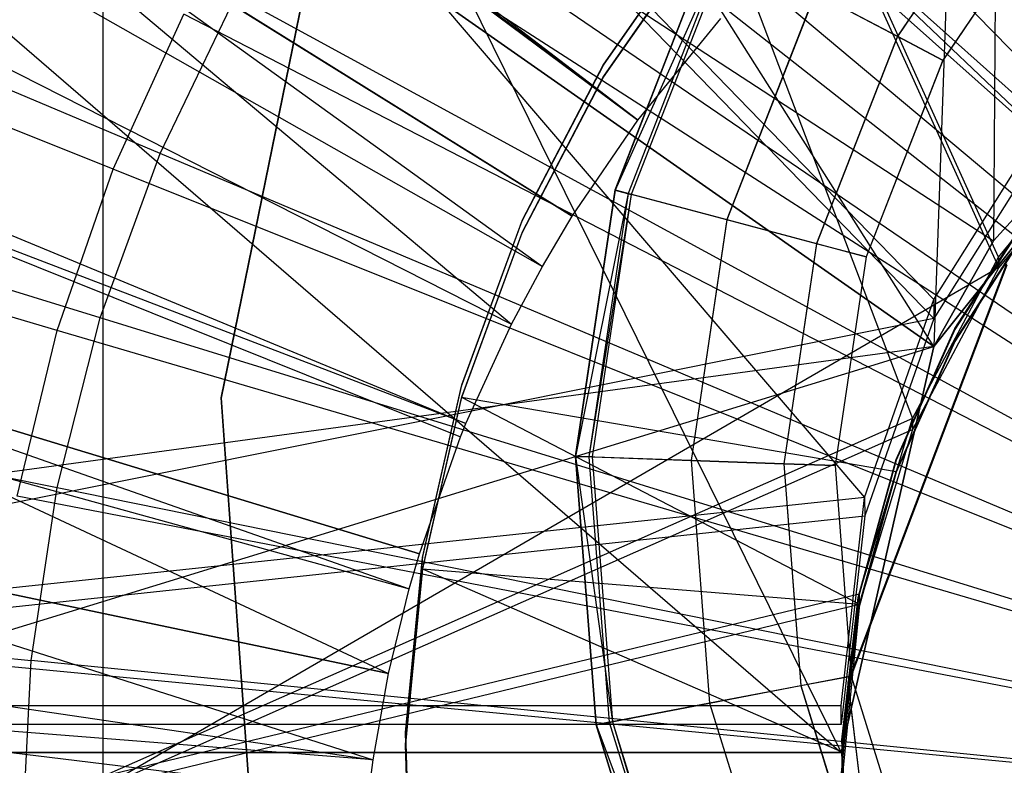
# Model space of a CAD drawing. Extents: x 0.1 to 16.1, y -7.1 to 6.9.
# Tile 50 of 118: x 7.516 to 7.832, y -0.089 to 0.15. Entities that reach past the tile are written whole.
import ezdxf

# ---------------------------------------------------------------- set-up
doc = ezdxf.new("R2010")
doc.units = 0
doc.header["$LTSCALE"] = 2.54
doc.layers.get('0').update_dxf_attribs({"color": 13, "linetype": 'CONTINUOUS'})

# ---------------------------------------------------------------- blocks, each defined once
blk = doc.blocks.new('DROPS_WOOD_A_PM_STL')
at = {"color": 0}
for p, q in [((6.28078, 1.1972, 13.79809), (7.71476, 0.11779, 14.34864)), ((6.28078, 1.1972, 13.79809), (7.71476, 0.11779, 14.34864)), ((6.27387, 1.18795, 13.79809), (7.71476, 0.11779, 14.34864)), ((6.27387, 1.18795, 13.79809), (7.71476, 0.11779, 14.34864)), ((6.16987, 1.03525, 13.79817), (7.69373, 0.08691, 14.34866)), ((6.16987, 1.03525, 13.79817), (7.69373, 0.08691, 14.34866)), ((6.12267, 0.95583, 13.79821), (7.68418, 0.07085, 14.34867)), ((6.12267, 0.95583, 13.79821), (7.68418, 0.07085, 14.34867)), ((6.07351, 0.86425, 13.79826), (7.67424, 0.05233, 14.34868)), ((6.07351, 0.86425, 13.79826), (7.67424, 0.05233, 14.34868)), ((7.80971, 0.06028, 26.37373), (7.15965, 0.73008, 26.30847)), ((7.15965, 0.73008, 26.30847), (7.7875, -0.00323, 26.37272)), ((7.80971, 0.06028, 26.37373), (7.15965, 0.73008, 26.30847)), ((7.84545, 0.11716, 26.37521), (7.15965, 0.73008, 26.30847)), ((7.84545, 0.11716, 26.37521), (7.15965, 0.73008, 26.30847)), ((7.15965, 0.73008, 26.30847), (7.7875, -0.00323, 26.37272)), ((7.84538, 0.1109, 14.38439), (7.15965, 0.72397, 14.45049)), ((7.84538, 0.1109, 14.38439), (7.15965, 0.72397, 14.45049)), ((7.80971, 0.0541, 14.38592), (7.15965, 0.72397, 14.45049)), ((7.80971, 0.0541, 14.38592), (7.15965, 0.72397, 14.45049)), ((6.85287, 0.71502, 43.32072), (7.80971, 0.04518, 43.41082)), ((6.85287, 0.71502, 43.32072), (7.80971, 0.04518, 43.41082)), ((6.85287, 0.71502, 43.32072), (7.78, -0.08498, 43.40977)), ((7.80971, 0.04518, 27.41996), (6.85287, 0.71502, 27.51007)), ((6.85287, 0.71502, 27.51007), (7.82881, 0.07904, 27.41934)), ((6.85287, 0.71502, 27.51007), (7.82881, 0.07904, 27.41934)), ((6.85287, 0.71502, 43.32072), (7.78, -0.08498, 43.40977)), ((7.80971, 0.04518, 27.41996), (6.85287, 0.71502, 27.51007)), ((7.80971, 0.04518, 31.42454), (7.38541, 0.71502, 31.47616)), ((7.38541, 0.71502, 31.47616), (7.78, -0.08498, 31.42666)), ((7.80971, 0.04518, 31.42454), (7.38541, 0.71502, 31.47616)), ((7.80971, 0.04518, 39.40625), (7.38541, 0.71502, 39.35462)), ((7.80971, 0.04518, 39.40625), (7.38541, 0.71502, 39.35462)), ((7.38541, 0.71502, 31.47616), (7.78, -0.08498, 31.42666)), ((7.83364, 0.71502, 43.4116), (7.80971, 0.04518, 43.41082)), ((7.83364, 0.71502, 43.4116), (7.80971, 0.04518, 43.41082)), ((7.83364, 0.71502, 43.4116), (7.82881, 0.07904, 43.41145)), ((7.83364, 0.71502, 43.4116), (7.82881, 0.07904, 43.41145)), ((7.83364, 0.71502, 27.41919), (7.82881, 0.07904, 27.41934)), ((7.83364, 0.71502, 27.41919), (7.82881, 0.07904, 27.41934)), ((6.00114, 0.70688, 13.79834), (7.65961, 0.0205, 14.34869)), ((6.00114, 0.70688, 13.79834), (7.65961, 0.0205, 14.34869)), ((7.83047, 0.07386, 38.91679), (7.54313, 0.7073, 38.88395)), ((7.54313, 0.7073, 38.88395), (7.80284, 0.02212, 38.91473)), ((7.83047, 0.07386, 38.91679), (7.54313, 0.7073, 38.88395)), ((7.54313, 0.7073, 38.88395), (7.80284, 0.02212, 38.91473)), ((7.54313, 0.7073, 38.88395), (7.54313, -0.0927, 38.88436)), ((7.54313, 0.7073, 38.88395), (7.54313, -0.0927, 38.88436)), ((7.83061, 0.07046, 31.93459), (7.54313, 0.70374, 31.96679)), ((7.54313, 0.70374, 31.96679), (7.54313, -0.09626, 31.9672)), ((7.54313, 0.70374, 31.96679), (7.54313, -0.09626, 31.9672)), ((7.83061, 0.07046, 31.93459), (7.54313, 0.70374, 31.96679)), ((5.99241, 0.6855, 13.79835), (7.65784, 0.01618, 14.3487)), ((5.99241, 0.6855, 13.79835), (7.65784, 0.01618, 14.3487)), ((5.9272, 0.50036, 13.79845), (7.64466, -0.02126, 14.34872)), ((5.9272, 0.50036, 13.79845), (7.64466, -0.02126, 14.34872)), ((5.91112, 0.44489, 13.79848), (7.6414, -0.03248, 14.34872)), ((5.91112, 0.44489, 13.79848), (7.6414, -0.03248, 14.34872)), ((7.56148, 0.10703, 2.32297), (7.0501, 0.32265, 2.43036)), ((7.56148, 0.10703, 2.32297), (7.0501, 0.32265, 2.43036)), ((5.87838, 0.31024, 13.79854), (7.63478, -0.05971, 14.34874)), ((5.87838, 0.31024, 13.79854), (7.63478, -0.05971, 14.34874)), ((8.08, -0.11157, 2.26919), (7.6871, 0.29128, 2.32288)), ((8.08, -0.11157, 2.26919), (7.6871, 0.29128, 2.32288)), ((7.71476, 0.11779, 14.34864), (7.49563, 0.28523, 14.29974)), ((7.71476, 0.11779, 14.34864), (7.49563, 0.28523, 14.29974)), ((8.08, -0.11157, 2.26919), (7.64894, 0.25015, 2.3229)), ((8.08, -0.11157, 2.26919), (7.64894, 0.25015, 2.3229)), ((7.69373, 0.08691, 14.34866), (7.45961, 0.23263, 14.29977)), ((7.45961, 0.23263, 14.29977), (7.68418, 0.07085, 14.34867)), ((7.69373, 0.08691, 14.34866), (7.45961, 0.23263, 14.29977)), ((7.45961, 0.23263, 14.29977), (7.68418, 0.07085, 14.34867)), ((7.45961, 0.23263, 14.29977), (7.67424, 0.05233, 14.34868)), ((7.45961, 0.23263, 14.29977), (7.67424, 0.05233, 14.34868)), ((7.5423, 0.05432, 2.323), (7.01199, 0.21795, 2.43042)), ((7.5423, 0.05432, 2.323), (7.01199, 0.21795, 2.43042)), ((8.08, -0.11157, 2.26919), (7.61507, 0.20544, 2.32292)), ((8.08, -0.11157, 2.26919), (7.61507, 0.20544, 2.32292)), ((7.8381, 0.20368, 211.46316), (7.79801, 0.14465, 211.46321)), ((7.8381, 0.20368, 211.46316), (7.79801, 0.14465, 211.46321)), ((7.8381, 0.20362, 211.35654), (7.79801, 0.14459, 211.35659)), ((7.8381, 0.20362, 211.35654), (7.79801, 0.14459, 211.35659)), ((7.85063, 0.19291, 211.42888), (7.81262, 0.13694, 211.42893)), ((7.85063, 0.19291, 211.42888), (7.81262, 0.13694, 211.42893)), ((7.85063, 0.19289, 211.39084), (7.81262, 0.13692, 211.39087)), ((7.85063, 0.19289, 211.39084), (7.81262, 0.13692, 211.39087)), ((7.73599, 0.18192, 39.425), (7.70374, 0.13567, 39.42502)), ((7.73599, 0.18192, 39.425), (7.70374, 0.13567, 39.42502)), ((7.70374, 0.13542, 38.92502), (7.73599, 0.18166, 38.925)), ((7.70374, 0.13542, 38.92502), (7.73599, 0.18166, 38.925)), ((7.42831, 0.17709, 14.2998), (7.67424, 0.05233, 14.34868)), ((7.42831, 0.17709, 14.2998), (7.67424, 0.05233, 14.34868)), ((7.73599, 0.17806, 31.9375), (7.70374, 0.13181, 31.93752)), ((7.73599, 0.17806, 31.9375), (7.70374, 0.13181, 31.93752)), ((7.70374, 0.13156, 31.43752), (7.73599, 0.1778, 31.4375)), ((7.70374, 0.13156, 31.43752), (7.73599, 0.1778, 31.4375)), ((5.85399, 0.17382, 13.79861), (7.62985, -0.08729, 14.34875)), ((5.85399, 0.17382, 13.79861), (7.62985, -0.08729, 14.34875)), ((7.70746, 0.09538, 211.49541), (7.73885, 0.17579, 211.49536)), ((7.70746, 0.09538, 211.49541), (7.73885, 0.17579, 211.49536)), ((7.70746, 0.09533, 211.40442), (7.73885, 0.17575, 211.40437)), ((7.73885, 0.17575, 211.41538), (7.70746, 0.09534, 211.41541)), ((7.73885, 0.17575, 211.41538), (7.70746, 0.09534, 211.41541)), ((7.70746, 0.09533, 211.40442), (7.73885, 0.17575, 211.40437)), ((7.73885, 0.17571, 211.32437), (7.70746, 0.09529, 211.32441)), ((7.73885, 0.17571, 211.32437), (7.70746, 0.09529, 211.32441)), ((7.74266, 0.17375, 211.41331), (7.70746, 0.09534, 211.41541)), ((7.74266, 0.17375, 211.41331), (7.70746, 0.09534, 211.41541)), ((7.74266, 0.17375, 211.41331), (7.71161, 0.09423, 211.41335)), ((7.74266, 0.17375, 211.41331), (7.71161, 0.09423, 211.41335)), ((7.7436, 0.17325, 211.40864), (7.71264, 0.09396, 211.40869)), ((7.7436, 0.17325, 211.40864), (7.71264, 0.09396, 211.40869)), ((7.58105, 0.02869, 211.49546), (7.6083, 0.1621, 211.49539)), ((7.58105, 0.02869, 211.49546), (7.6083, 0.1621, 211.49539)), ((7.6083, 0.16206, 211.41538), (7.58105, 0.02865, 211.41545)), ((7.6083, 0.16206, 211.41538), (7.58105, 0.02865, 211.41545)), ((7.77168, 0.15851, 211.48691), (7.74331, 0.08584, 211.48696)), ((7.77168, 0.15851, 211.48691), (7.74331, 0.08584, 211.48696)), ((7.77168, 0.15843, 211.33286), (7.74331, 0.08576, 211.33289)), ((7.77168, 0.15843, 211.33286), (7.74331, 0.08576, 211.33289)), ((7.77168, 0.15851, 211.48691), (7.79801, 0.14465, 211.46321)), ((7.77168, 0.15851, 211.48691), (7.79801, 0.14465, 211.46321)), ((7.79801, 0.14459, 211.35659), (7.77168, 0.15843, 211.33286)), ((7.79801, 0.14459, 211.35659), (7.77168, 0.15843, 211.33286)), ((7.56148, 0.10703, 2.32297), (7.58582, 0.15757, 2.32295)), ((7.56148, 0.10703, 2.32297), (7.58582, 0.15757, 2.32295)), ((8.08, -0.11157, 2.26919), (7.58582, 0.15757, 2.32295)), ((8.08, -0.11157, 2.26919), (7.58582, 0.15757, 2.32295)), ((7.71476, 0.11779, 14.34864), (7.74135, 0.15033, 14.34863)), ((7.71476, 0.11779, 14.34864), (7.74135, 0.15033, 14.34863)), ((7.80971, 0.04518, 31.42454), (7.89295, 0.14957, 31.41977)), ((7.89295, 0.14957, 39.41102), (7.80971, 0.04518, 39.40625)), ((7.89295, 0.14957, 39.41102), (7.80971, 0.04518, 39.40625)), ((7.89295, 0.14957, 31.41977), (7.80971, 0.04518, 27.41996)), ((7.89295, 0.14957, 31.41977), (7.80971, 0.04518, 27.41996)), ((7.80971, 0.04518, 31.42454), (7.89295, 0.14957, 31.41977)), ((7.82881, 0.07904, 43.41145), (7.89295, 0.14957, 43.4132)), ((7.89295, 0.14957, 27.41758), (7.82881, 0.07904, 27.41934)), ((7.82881, 0.07904, 43.41145), (7.89295, 0.14957, 43.4132)), ((7.82881, 0.07904, 43.41145), (7.89295, 0.14957, 39.41102)), ((7.82881, 0.07904, 43.41145), (7.89295, 0.14957, 39.41102)), ((7.82881, 0.07904, 27.41934), (7.89295, 0.14957, 31.41977)), ((7.89295, 0.14957, 27.41758), (7.82881, 0.07904, 27.41934)), ((7.82881, 0.07904, 27.41934), (7.89295, 0.14957, 31.41977)), ((7.79801, 0.14465, 211.46321), (7.77206, 0.07818, 211.46323)), ((7.79801, 0.14465, 211.46321), (7.77206, 0.07818, 211.46323)), ((7.79801, 0.14459, 211.35659), (7.77206, 0.07812, 211.35662)), ((7.79801, 0.14459, 211.35659), (7.77206, 0.07812, 211.35662)), ((7.79801, 0.14465, 211.46321), (7.81262, 0.13694, 211.42893)), ((7.79801, 0.14465, 211.46321), (7.81262, 0.13694, 211.42893)), ((7.81262, 0.13692, 211.39087), (7.79801, 0.14459, 211.35659)), ((7.81262, 0.13692, 211.39087), (7.79801, 0.14459, 211.35659)), ((7.81262, 0.13694, 211.42893), (7.78801, 0.07392, 211.42896)), ((7.81262, 0.13694, 211.42893), (7.78801, 0.07392, 211.42896)), ((7.81262, 0.13692, 211.39087), (7.78801, 0.0739, 211.39089)), ((7.81262, 0.13692, 211.39087), (7.78801, 0.0739, 211.39089)), ((7.81262, 0.13694, 211.42893), (7.81262, 0.13692, 211.39087)), ((7.81262, 0.13694, 211.42893), (7.81262, 0.13692, 211.39087)), ((7.70374, 0.13567, 39.42502), (7.67766, 0.08569, 39.42505)), ((7.70374, 0.13567, 39.42502), (7.67766, 0.08569, 39.42505)), ((7.67766, 0.08543, 38.92505), (7.70374, 0.13542, 38.92502)), ((7.67766, 0.08543, 38.92505), (7.70374, 0.13542, 38.92502)), ((7.70374, 0.13567, 39.42502), (7.70374, 0.13542, 38.92502)), ((7.70374, 0.13567, 39.42502), (7.70374, 0.13542, 38.92502)), ((7.70374, 0.13181, 31.93752), (7.67766, 0.08183, 31.93755)), ((7.70374, 0.13181, 31.93752), (7.67766, 0.08183, 31.93755)), ((7.67766, 0.08157, 31.43755), (7.70374, 0.13156, 31.43752)), ((7.67766, 0.08157, 31.43755), (7.70374, 0.13156, 31.43752)), ((7.70374, 0.13181, 31.93752), (7.70374, 0.13156, 31.43752)), ((7.70374, 0.13181, 31.93752), (7.70374, 0.13156, 31.43752)), ((7.40197, 0.11903, 14.29983), (7.65784, 0.01618, 14.3487)), ((7.65961, 0.0205, 14.34869), (7.40197, 0.11903, 14.29983)), ((7.40197, 0.11903, 14.29983), (7.65784, 0.01618, 14.3487)), ((7.65961, 0.0205, 14.34869), (7.40197, 0.11903, 14.29983)), ((7.69373, 0.08691, 14.34866), (7.71476, 0.11779, 14.34864)), ((7.69373, 0.08691, 14.34866), (7.71476, 0.11779, 14.34864)), ((7.80971, 0.06028, 26.37373), (7.84545, 0.11716, 26.37521)), ((7.80971, 0.06028, 26.37373), (7.84545, 0.11716, 26.37521)), ((7.83047, 0.07386, 38.91679), (7.86787, 0.11945, 38.91924)), ((7.83047, 0.07386, 38.91679), (7.86787, 0.11945, 38.91924)), ((5.84631, 0.11659, 13.79864), (7.6283, -0.09887, 14.34875)), ((5.84631, 0.11659, 13.79864), (7.6283, -0.09887, 14.34875)), ((7.86787, 0.11585, 31.93211), (7.83061, 0.07046, 31.93459)), ((7.86787, 0.11585, 31.93211), (7.83061, 0.07046, 31.93459)), ((7.84538, 0.1109, 14.38439), (7.80971, 0.0541, 14.38592)), ((7.84538, 0.1109, 14.38439), (7.80971, 0.0541, 14.38592)), ((6.98449, 0.10997, 2.43047), (7.52845, -0.00005, 2.32303)), ((6.98449, 0.10997, 2.43047), (7.52845, -0.00005, 2.32303)), ((7.5423, 0.05432, 2.323), (7.56148, 0.10703, 2.32297)), ((7.5423, 0.05432, 2.323), (7.56148, 0.10703, 2.32297)), ((8.08, -0.11157, 2.26919), (7.56148, 0.10703, 2.32297)), ((8.08, -0.11157, 2.26919), (7.56148, 0.10703, 2.32297)), ((7.69474, 0.01, 211.49546), (7.70746, 0.09538, 211.49541)), ((7.69474, 0.01, 211.49546), (7.70746, 0.09538, 211.49541)), ((7.70746, 0.09534, 211.41541), (7.69474, 0.00996, 211.41545)), ((7.70746, 0.09534, 211.41541), (7.69474, 0.00996, 211.41545)), ((7.69474, 0.00995, 211.40447), (7.70746, 0.09533, 211.40442)), ((7.69474, 0.00995, 211.40447), (7.70746, 0.09533, 211.40442)), ((7.70746, 0.09529, 211.32441), (7.69474, 0.00991, 211.32446)), ((7.70746, 0.09529, 211.32441), (7.69474, 0.00991, 211.32446)), ((7.70746, 0.09538, 211.49541), (7.74331, 0.08584, 211.48696)), ((7.70746, 0.09538, 211.49541), (7.74331, 0.08584, 211.48696)), ((7.71161, 0.09423, 211.41335), (7.70746, 0.09534, 211.41541)), ((7.71161, 0.09423, 211.41335), (7.70746, 0.09534, 211.41541)), ((7.70746, 0.09533, 211.40442), (7.71264, 0.09396, 211.40869)), ((7.70746, 0.09533, 211.40442), (7.71264, 0.09396, 211.40869)), ((7.74331, 0.08576, 211.33289), (7.70746, 0.09529, 211.32441)), ((7.74331, 0.08576, 211.33289), (7.70746, 0.09529, 211.32441)), ((7.71161, 0.09423, 211.41335), (7.69474, 0.00996, 211.41545)), ((7.71161, 0.09423, 211.41335), (7.69474, 0.00996, 211.41545)), ((7.71161, 0.09423, 211.41335), (7.69904, 0.0098, 211.41338)), ((7.71161, 0.09423, 211.41335), (7.69904, 0.0098, 211.41338)), ((7.71264, 0.09396, 211.40869), (7.69904, 0.0098, 211.41338)), ((7.71264, 0.09396, 211.40869), (7.69904, 0.0098, 211.41338)), ((7.71264, 0.09396, 211.40869), (7.7001, 0.00976, 211.40874)), ((7.71264, 0.09396, 211.40869), (7.7001, 0.00976, 211.40874)), ((7.71264, 0.09396, 211.40869), (7.71161, 0.09423, 211.41335)), ((7.71264, 0.09396, 211.40869), (7.71161, 0.09423, 211.41335)), ((7.81645, 0.0509, 39.42506), (7.84141, 0.08945, 39.42504)), ((7.81645, 0.0509, 39.42506), (7.84141, 0.08945, 39.42504)), ((7.84141, 0.08919, 38.92504), (7.81645, 0.05064, 38.92506)), ((7.84141, 0.08919, 38.92504), (7.81645, 0.05064, 38.92506)), ((7.67766, 0.08569, 39.42505), (7.65819, 0.03277, 39.42507)), ((7.67766, 0.08569, 39.42505), (7.65819, 0.03277, 39.42507)), ((7.65819, 0.03251, 38.92507), (7.67766, 0.08543, 38.92505)), ((7.65819, 0.03251, 38.92507), (7.67766, 0.08543, 38.92505)), ((7.67766, 0.08569, 39.42505), (7.67766, 0.08543, 38.92505)), ((7.67766, 0.08569, 39.42505), (7.67766, 0.08543, 38.92505)), ((7.68418, 0.07085, 14.34867), (7.69373, 0.08691, 14.34866)), ((7.68418, 0.07085, 14.34867), (7.69373, 0.08691, 14.34866)), ((7.74331, 0.08584, 211.48696), (7.73182, 0.00867, 211.48699)), ((7.74331, 0.08584, 211.48696), (7.73182, 0.00867, 211.48699)), ((7.74331, 0.08576, 211.33289), (7.73182, 0.00859, 211.33293)), ((7.74331, 0.08576, 211.33289), (7.73182, 0.00859, 211.33293)), ((7.74331, 0.08584, 211.48696), (7.77206, 0.07818, 211.46323)), ((7.74331, 0.08584, 211.48696), (7.77206, 0.07818, 211.46323)), ((7.77206, 0.07812, 211.35662), (7.74331, 0.08576, 211.33289)), ((7.77206, 0.07812, 211.35662), (7.74331, 0.08576, 211.33289)), ((7.81645, 0.04704, 31.93757), (7.84141, 0.08559, 31.93755)), ((7.81645, 0.04704, 31.93757), (7.84141, 0.08559, 31.93755)), ((7.84141, 0.08533, 31.43755), (7.81645, 0.04678, 31.43757)), ((7.84141, 0.08533, 31.43755), (7.81645, 0.04678, 31.43757)), ((7.67766, 0.08183, 31.93755), (7.65819, 0.02891, 31.93758)), ((7.67766, 0.08183, 31.93755), (7.65819, 0.02891, 31.93758)), ((7.65819, 0.02866, 31.43758), (7.67766, 0.08157, 31.43755)), ((7.65819, 0.02866, 31.43758), (7.67766, 0.08157, 31.43755)), ((7.67766, 0.08183, 31.93755), (7.67766, 0.08157, 31.43755)), ((7.67766, 0.08183, 31.93755), (7.67766, 0.08157, 31.43755)), ((7.80971, 0.04518, 43.41082), (7.82881, 0.07904, 43.41145)), ((7.82881, 0.07904, 27.41934), (7.80971, 0.04518, 27.41996)), ((7.82881, 0.07904, 43.41145), (7.80971, 0.04518, 39.40625)), ((7.80971, 0.04518, 43.41082), (7.82881, 0.07904, 43.41145)), ((7.82881, 0.07904, 43.41145), (7.80971, 0.04518, 39.40625)), ((7.82881, 0.07904, 27.41934), (7.80971, 0.04518, 27.41996)), ((7.77206, 0.07818, 211.46323), (7.76155, 0.0076, 211.46328)), ((7.77206, 0.07818, 211.46323), (7.76155, 0.0076, 211.46328)), ((7.77206, 0.07812, 211.35662), (7.76155, 0.00755, 211.35664)), ((7.77206, 0.07812, 211.35662), (7.76155, 0.00755, 211.35664)), ((7.77206, 0.07818, 211.46323), (7.78801, 0.07392, 211.42896)), ((7.77206, 0.07818, 211.46323), (7.78801, 0.07392, 211.42896)), ((7.78801, 0.0739, 211.39089), (7.77206, 0.07812, 211.35662)), ((7.78801, 0.0739, 211.39089), (7.77206, 0.07812, 211.35662)), ((7.78801, 0.07392, 211.42896), (7.77805, 0.00699, 211.42898)), ((7.78801, 0.07392, 211.42896), (7.77805, 0.00699, 211.42898)), ((7.78801, 0.0739, 211.39089), (7.77805, 0.00698, 211.39094)), ((7.78801, 0.0739, 211.39089), (7.77805, 0.00698, 211.39094)), ((7.78801, 0.07392, 211.42896), (7.78801, 0.0739, 211.39089)), ((7.78801, 0.07392, 211.42896), (7.78801, 0.0739, 211.39089)), ((7.80284, 0.02212, 38.91473), (7.83047, 0.07386, 38.91679)), ((7.80284, 0.02212, 38.91473), (7.83047, 0.07386, 38.91679)), ((7.83047, 0.07386, 38.91679), (7.83061, 0.07046, 31.93459)), ((7.83047, 0.07386, 38.91679), (7.83061, 0.07046, 31.93459)), ((7.83061, 0.07046, 31.93459), (7.54313, -0.09626, 31.9672)), ((7.83061, 0.07046, 31.93459), (7.54313, -0.09626, 31.9672)), ((7.67424, 0.05233, 14.34868), (7.68418, 0.07085, 14.34867)), ((7.67424, 0.05233, 14.34868), (7.68418, 0.07085, 14.34867)), ((7.78219, -0.06246, 27.39654), (7.8331, 0.0718, 27.39647)), ((7.78219, -0.06246, 27.39654), (7.8331, 0.0718, 27.39647)), ((7.8331, 0.07128, 26.39647), (7.78219, -0.06297, 26.39654)), ((7.8331, 0.07128, 26.39647), (7.78219, -0.06297, 26.39654)), ((7.83061, 0.07046, 31.93459), (7.80284, 0.01853, 31.93672)), ((7.83061, 0.07046, 31.93459), (7.80284, 0.01853, 31.93672)), ((7.7875, -0.00323, 26.37272), (7.80971, 0.06028, 26.37373)), ((7.7875, -0.00323, 26.37272), (7.80971, 0.06028, 26.37373)), ((7.80971, 0.06028, 26.37373), (7.80971, 0.0541, 14.38592)), ((7.80971, 0.06028, 26.37373), (7.80971, 0.0541, 14.38592)), ((7.64466, -0.02126, 14.34872), (7.38079, 0.0589, 14.29986)), ((7.38079, 0.0589, 14.29986), (7.6414, -0.03248, 14.34872)), ((7.64466, -0.02126, 14.34872), (7.38079, 0.0589, 14.29986)), ((7.38079, 0.0589, 14.29986), (7.6414, -0.03248, 14.34872)), ((7.38079, 0.0589, 14.29986), (7.63478, -0.05971, 14.34874)), ((7.38079, 0.0589, 14.29986), (7.63478, -0.05971, 14.34874)), ((7.80971, 0.0541, 14.38592), (7.15965, -0.07603, 14.4509)), ((7.80971, 0.0541, 14.38592), (7.15965, -0.07603, 14.4509)), ((7.52845, -0.00005, 2.32303), (7.5423, 0.05432, 2.323)), ((7.52845, -0.00005, 2.32303), (7.5423, 0.05432, 2.323)), ((8.08, -0.11157, 2.26919), (7.5423, 0.05432, 2.323)), ((8.08, -0.11157, 2.26919), (7.5423, 0.05432, 2.323)), ((7.80971, 0.0541, 14.38592), (7.78757, -0.00911, 14.38699)), ((7.80971, 0.0541, 14.38592), (7.78757, -0.00911, 14.38699)), ((7.65961, 0.0205, 14.34869), (7.67424, 0.05233, 14.34868)), ((7.65961, 0.0205, 14.34869), (7.67424, 0.05233, 14.34868)), ((7.79766, 0.00899, 39.42509), (7.81645, 0.0509, 39.42506)), ((7.79766, 0.00899, 39.42509), (7.81645, 0.0509, 39.42506)), ((7.81645, 0.05064, 38.92506), (7.79766, 0.00873, 38.92509)), ((7.81645, 0.05064, 38.92506), (7.79766, 0.00873, 38.92509)), ((7.81645, 0.05064, 38.92506), (7.81645, 0.0509, 39.42506)), ((7.81645, 0.05064, 38.92506), (7.81645, 0.0509, 39.42506)), ((7.80971, 0.04518, 27.41996), (6.85287, -0.08498, 27.51007)), ((7.80971, 0.04518, 27.41996), (6.85287, -0.08498, 27.51007)), ((7.38541, -0.08498, 39.35462), (7.80971, 0.04518, 39.40625)), ((7.38541, -0.08498, 39.35462), (7.80971, 0.04518, 39.40625)), ((7.78, -0.08498, 43.40977), (7.80971, 0.04518, 43.41082)), ((7.80971, 0.04518, 27.41996), (7.78, -0.08498, 27.42102)), ((7.80971, 0.04518, 39.40625), (7.78, -0.08498, 39.40413)), ((7.78, -0.08498, 31.42666), (7.80971, 0.04518, 31.42454)), ((7.78, -0.08498, 43.40977), (7.80971, 0.04518, 43.41082)), ((7.80971, 0.04518, 39.40625), (7.78, -0.08498, 39.40413)), ((7.80971, 0.04518, 27.41996), (7.78, -0.08498, 27.42102)), ((7.78, -0.08498, 31.42666), (7.80971, 0.04518, 31.42454)), ((7.79766, 0.00513, 31.93759), (7.81645, 0.04704, 31.93757)), ((7.79766, 0.00513, 31.93759), (7.81645, 0.04704, 31.93757)), ((7.81645, 0.04678, 31.43757), (7.79766, 0.00487, 31.43759)), ((7.81645, 0.04678, 31.43757), (7.79766, 0.00487, 31.43759)), ((7.80971, 0.04518, 43.41082), (7.80971, 0.04518, 39.40625)), ((7.80971, 0.04518, 43.41082), (7.80971, 0.04518, 39.40625)), ((7.80971, 0.04518, 31.42454), (7.80971, 0.04518, 27.41996)), ((7.80971, 0.04518, 31.42454), (7.80971, 0.04518, 27.41996)), ((7.81645, 0.04678, 31.43757), (7.81645, 0.04704, 31.93757)), ((7.81645, 0.04678, 31.43757), (7.81645, 0.04704, 31.93757)), ((7.65819, 0.03277, 39.42507), (7.64564, -0.0222, 39.4251)), ((7.65819, 0.03277, 39.42507), (7.64564, -0.0222, 39.4251)), ((7.64564, -0.02245, 38.9251), (7.65819, 0.03251, 38.92507)), ((7.64564, -0.02245, 38.9251), (7.65819, 0.03251, 38.92507)), ((7.65819, 0.03277, 39.42507), (7.65819, 0.03251, 38.92507)), ((7.65819, 0.03277, 39.42507), (7.65819, 0.03251, 38.92507)), ((7.58105, 0.02865, 211.41545), (7.58105, 0.02869, 211.49546)), ((7.59081, -0.10713, 211.49551), (7.58105, 0.02869, 211.49546)), ((7.58105, 0.02865, 211.41545), (7.58105, 0.02869, 211.49546)), ((7.59081, -0.10713, 211.49551), (7.58105, 0.02869, 211.49546)), ((7.58105, 0.02865, 211.41545), (7.59081, -0.10717, 211.41553)), ((7.58105, 0.02865, 211.41545), (7.59081, -0.10717, 211.41553)), ((7.65819, 0.02891, 31.93758), (7.64564, -0.02606, 31.93761)), ((7.65819, 0.02891, 31.93758), (7.64564, -0.02606, 31.93761)), ((7.64564, -0.02631, 31.43761), (7.65819, 0.02866, 31.43758)), ((7.64564, -0.02631, 31.43761), (7.65819, 0.02866, 31.43758)), ((7.65819, 0.02891, 31.93758), (7.79766, 0.00513, 31.93759)), ((7.65819, 0.02891, 31.93758), (7.78582, -0.03748, 31.93814)), ((7.65819, 0.02891, 31.93758), (7.78582, -0.03748, 31.93814)), ((7.65819, 0.02891, 31.93758), (7.79766, 0.00513, 31.93759)), ((7.65819, 0.02891, 31.93758), (7.65819, 0.02866, 31.43758)), ((7.65819, 0.02891, 31.93758), (7.65819, 0.02866, 31.43758)), ((7.80284, 0.02212, 38.91473), (7.54313, -0.0927, 38.88436)), ((7.80284, 0.02212, 38.91473), (7.54313, -0.0927, 38.88436)), ((7.78575, -0.03423, 38.91336), (7.80284, 0.02212, 38.91473)), ((7.78575, -0.03423, 38.91336), (7.80284, 0.02212, 38.91473)), ((7.80284, 0.02212, 38.91473), (7.80284, 0.01853, 31.93672)), ((7.80284, 0.02212, 38.91473), (7.80284, 0.01853, 31.93672)), ((7.65784, 0.01618, 14.3487), (7.65961, 0.0205, 14.34869)), ((7.65784, 0.01618, 14.3487), (7.65961, 0.0205, 14.34869)), ((7.54313, -0.09626, 31.9672), (7.80284, 0.01853, 31.93672)), ((7.54313, -0.09626, 31.9672), (7.80284, 0.01853, 31.93672)), ((7.64466, -0.02126, 14.34872), (7.65784, 0.01618, 14.3487)), ((7.64466, -0.02126, 14.34872), (7.65784, 0.01618, 14.3487)), ((7.80284, 0.01853, 31.93672), (7.78582, -0.03748, 31.93814)), ((7.80284, 0.01853, 31.93672), (7.78582, -0.03748, 31.93814)), ((7.70135, -0.07608, 211.49551), (7.69474, 0.01, 211.49546)), ((7.69474, 0.01, 211.49546), (7.73182, 0.00867, 211.48699)), ((7.70135, -0.07608, 211.49551), (7.69474, 0.01, 211.49546)), ((7.69474, 0.01, 211.49546), (7.73182, 0.00867, 211.48699)), ((7.69474, 0.00996, 211.41545), (7.70135, -0.07612, 211.4155)), ((7.69904, 0.0098, 211.41338), (7.69474, 0.00996, 211.41545)), ((7.69904, 0.0098, 211.41338), (7.69474, 0.00996, 211.41545)), ((7.69474, 0.00996, 211.41545), (7.70135, -0.07612, 211.4155)), ((7.70135, -0.07612, 211.40449), (7.69474, 0.00995, 211.40447)), ((7.69474, 0.00995, 211.40447), (7.7001, 0.00976, 211.40874)), ((7.69474, 0.00995, 211.40447), (7.7001, 0.00976, 211.40874)), ((7.69474, 0.00995, 211.40447), (7.70662, -0.07511, 211.40879)), ((7.69474, 0.00995, 211.40447), (7.70662, -0.07511, 211.40879)), ((7.70135, -0.07612, 211.40449), (7.69474, 0.00995, 211.40447)), ((7.69474, 0.00991, 211.32446), (7.70135, -0.07616, 211.32451)), ((7.73182, 0.00859, 211.33293), (7.69474, 0.00991, 211.32446)), ((7.69474, 0.00991, 211.32446), (7.70135, -0.07616, 211.32451)), ((7.73182, 0.00859, 211.33293), (7.69474, 0.00991, 211.32446)), ((7.69904, 0.0098, 211.41338), (7.70557, -0.07531, 211.41343)), ((7.7001, 0.00976, 211.40874), (7.69904, 0.0098, 211.41338)), ((7.7001, 0.00976, 211.40874), (7.69904, 0.0098, 211.41338)), ((7.69904, 0.0098, 211.41338), (7.70557, -0.07531, 211.41343)), ((7.7001, 0.00976, 211.40874), (7.70662, -0.07511, 211.40879)), ((7.7001, 0.00976, 211.40874), (7.70662, -0.07511, 211.40879)), ((7.73182, 0.00867, 211.48699), (7.76155, 0.0076, 211.46328)), ((7.73182, 0.00867, 211.48699), (7.73779, -0.06912, 211.48704)), ((7.73182, 0.00867, 211.48699), (7.76155, 0.0076, 211.46328)), ((7.73182, 0.00867, 211.48699), (7.73779, -0.06912, 211.48704)), ((7.73182, 0.00859, 211.33293), (7.73779, -0.0692, 211.33296)), ((7.76155, 0.00755, 211.35664), (7.73182, 0.00859, 211.33293)), ((7.73182, 0.00859, 211.33293), (7.73779, -0.0692, 211.33296)), ((7.76155, 0.00755, 211.35664), (7.73182, 0.00859, 211.33293)), ((7.76155, 0.0076, 211.46328), (7.77805, 0.00699, 211.42898)), ((7.76155, 0.0076, 211.46328), (7.76701, -0.06355, 211.46331)), ((7.76155, 0.0076, 211.46328), (7.77805, 0.00699, 211.42898)), ((7.76155, 0.0076, 211.46328), (7.76701, -0.06355, 211.46331)), ((7.76155, 0.00755, 211.35664), (7.76701, -0.0636, 211.35669)), ((7.77805, 0.00698, 211.39094), (7.76155, 0.00755, 211.35664)), ((7.76155, 0.00755, 211.35664), (7.76701, -0.0636, 211.35669)), ((7.77805, 0.00698, 211.39094), (7.76155, 0.00755, 211.35664)), ((7.77805, 0.00699, 211.42898), (7.77805, 0.00698, 211.39094)), ((7.77805, 0.00699, 211.42898), (7.78322, -0.06047, 211.42903)), ((7.77805, 0.00699, 211.42898), (7.77805, 0.00698, 211.39094)), ((7.77805, 0.00699, 211.42898), (7.78322, -0.06047, 211.42903)), ((7.77805, 0.00698, 211.39094), (7.78322, -0.06049, 211.39097)), ((7.77805, 0.00698, 211.39094), (7.78322, -0.06049, 211.39097)), ((7.78549, -0.0353, 39.42511), (7.79766, 0.00899, 39.42509)), ((7.78549, -0.0353, 39.42511), (7.79766, 0.00899, 39.42509)), ((7.79766, 0.00873, 38.92509), (7.78549, -0.03556, 38.92511)), ((7.79766, 0.00873, 38.92509), (7.78549, -0.03556, 38.92511)), ((7.79766, 0.00873, 38.92509), (7.79766, 0.00899, 39.42509)), ((7.79766, 0.00873, 38.92509), (7.79766, 0.00899, 39.42509)), ((7.78549, -0.03942, 31.43761), (7.79766, 0.00513, 31.93759)), ((7.78549, -0.03942, 31.43761), (7.79766, 0.00513, 31.93759)), ((7.79766, 0.00487, 31.43759), (7.78549, -0.03942, 31.43761)), ((7.79766, 0.00487, 31.43759), (7.78549, -0.03942, 31.43761)), ((7.78582, -0.03748, 31.93814), (7.79766, 0.00513, 31.93759)), ((7.78582, -0.03748, 31.93814), (7.79766, 0.00513, 31.93759)), ((7.79766, 0.00487, 31.43759), (7.79766, 0.00513, 31.93759)), ((7.79766, 0.00487, 31.43759), (7.79766, 0.00513, 31.93759)), ((6.96789, -0.0002, 2.43053), (7.52009, -0.05552, 2.32306)), ((6.96789, -0.0002, 2.43053), (7.52009, -0.05552, 2.32306)), ((7.63478, -0.05971, 14.34874), (7.36493, -0.00285, 14.29989)), ((7.36493, -0.00285, 14.29989), (7.62985, -0.08729, 14.34875)), ((7.63478, -0.05971, 14.34874), (7.36493, -0.00285, 14.29989)), ((7.36493, -0.00285, 14.29989), (7.62985, -0.08729, 14.34875)), ((7.52009, -0.05552, 2.32306), (7.52845, -0.00005, 2.32303)), ((7.52009, -0.05552, 2.32306), (7.52845, -0.00005, 2.32303)), ((7.52845, -0.00005, 2.32303), (8.08, -0.11157, 2.26919)), ((7.52845, -0.00005, 2.32303), (8.08, -0.11157, 2.26919)), ((7.7875, -0.00323, 26.37272), (7.15965, -0.06992, 26.30889)), ((7.7875, -0.00323, 26.37272), (7.15965, -0.06992, 26.30889)), ((7.78, -0.06988, 26.37239), (7.7875, -0.00323, 26.37272)), ((7.78, -0.06988, 26.37239), (7.7875, -0.00323, 26.37272)), ((7.7875, -0.00323, 26.37272), (7.78757, -0.00911, 14.38699)), ((7.7875, -0.00323, 26.37272), (7.78757, -0.00911, 14.38699)), ((7.15965, -0.07603, 14.4509), (7.78757, -0.00911, 14.38699)), ((7.15965, -0.07603, 14.4509), (7.78757, -0.00911, 14.38699)), ((7.78757, -0.00911, 14.38699), (7.78, -0.07606, 14.3874)), ((7.78757, -0.00911, 14.38699), (7.78, -0.07606, 14.3874)), ((7.6414, -0.03248, 14.34872), (7.64466, -0.02126, 14.34872)), ((7.6414, -0.03248, 14.34872), (7.64466, -0.02126, 14.34872)), ((7.64564, -0.0222, 39.4251), (7.64023, -0.07832, 39.42513)), ((7.64564, -0.0222, 39.4251), (7.64023, -0.07832, 39.42513)), ((7.64023, -0.07857, 38.92513), (7.64564, -0.02245, 38.9251)), ((7.64023, -0.07857, 38.92513), (7.64564, -0.02245, 38.9251)), ((7.64564, -0.0222, 39.4251), (7.64564, -0.02245, 38.9251)), ((7.64564, -0.0222, 39.4251), (7.64564, -0.02245, 38.9251)), ((7.64564, -0.02606, 31.93761), (7.64023, -0.08218, 31.93763)), ((7.64564, -0.02606, 31.93761), (7.64023, -0.08218, 31.93763)), ((7.64023, -0.08243, 31.43763), (7.64564, -0.02631, 31.43761)), ((7.64023, -0.08243, 31.43763), (7.64564, -0.02631, 31.43761)), ((7.64564, -0.02606, 31.93761), (7.78582, -0.03748, 31.93814)), ((7.64564, -0.02606, 31.93761), (7.78582, -0.03748, 31.93814)), ((7.64564, -0.02606, 31.93761), (7.78022, -0.08479, 31.93764)), ((7.64564, -0.02606, 31.93761), (7.78022, -0.08479, 31.93764)), ((7.64564, -0.02606, 31.93761), (7.64564, -0.02631, 31.43761)), ((7.64564, -0.02606, 31.93761), (7.64564, -0.02631, 31.43761)), ((7.78575, -0.03423, 38.91336), (7.54313, -0.0927, 38.88436)), ((7.78575, -0.03423, 38.91336), (7.54313, -0.0927, 38.88436)), ((7.63478, -0.05971, 14.34874), (7.6414, -0.03248, 14.34872)), ((7.63478, -0.05971, 14.34874), (7.6414, -0.03248, 14.34872)), ((7.78, -0.09268, 38.9129), (7.78575, -0.03423, 38.91336)), ((7.78, -0.09268, 38.9129), (7.78575, -0.03423, 38.91336)), ((7.78575, -0.03423, 38.91336), (7.78582, -0.03748, 31.93814)), ((7.78575, -0.03423, 38.91336), (7.78582, -0.03748, 31.93814)), ((7.54313, -0.09626, 31.9672), (7.78582, -0.03748, 31.93814)), ((7.54313, -0.09626, 31.9672), (7.78582, -0.03748, 31.93814)), ((7.78582, -0.03748, 31.93814), (7.78, -0.09628, 31.93866)), ((7.78582, -0.03748, 31.93814), (7.78, -0.09628, 31.93866)), ((7.78022, -0.08093, 39.42513), (7.78549, -0.0353, 39.42511)), ((7.78022, -0.08093, 39.42513), (7.78549, -0.0353, 39.42511)), ((7.78549, -0.03556, 38.92511), (7.78022, -0.08119, 38.92513)), ((7.78549, -0.03556, 38.92511), (7.78022, -0.08119, 38.92513)), ((7.78022, -0.08479, 31.93764), (7.78582, -0.03748, 31.93814)), ((7.78022, -0.08505, 31.43764), (7.78582, -0.03748, 31.93814)), ((7.78022, -0.08479, 31.93764), (7.78582, -0.03748, 31.93814)), ((7.78022, -0.08505, 31.43764), (7.78582, -0.03748, 31.93814)), ((7.78549, -0.03556, 38.92511), (7.78549, -0.0353, 39.42511)), ((7.78549, -0.03556, 38.92511), (7.78549, -0.0353, 39.42511)), ((7.78549, -0.03942, 31.43761), (7.78582, -0.03748, 31.93814)), ((7.78549, -0.03942, 31.43761), (7.78582, -0.03748, 31.93814)), ((7.78549, -0.03942, 31.43761), (7.78022, -0.08505, 31.43764)), ((7.78549, -0.03942, 31.43761), (7.78022, -0.08505, 31.43764)), ((7.5173, -0.11154, 2.32309), (7.52009, -0.05552, 2.32306)), ((7.5173, -0.11154, 2.32309), (7.52009, -0.05552, 2.32306)), ((8.08, -0.11157, 2.26919), (7.52009, -0.05552, 2.32306)), ((8.08, -0.11157, 2.26919), (7.52009, -0.05552, 2.32306)), ((7.62985, -0.08729, 14.34875), (7.63478, -0.05971, 14.34874)), ((7.62985, -0.08729, 14.34875), (7.63478, -0.05971, 14.34874)), ((7.76701, -0.06355, 211.46331), (7.78322, -0.06047, 211.42903)), ((7.76701, -0.06355, 211.46331), (7.78322, -0.06047, 211.42903)), ((7.78322, -0.06049, 211.39097), (7.76701, -0.0636, 211.35669)), ((7.78322, -0.06049, 211.39097), (7.76701, -0.0636, 211.35669)), ((7.79949, -0.205, 27.39661), (7.78219, -0.06246, 27.39654)), ((7.78219, -0.06297, 26.39654), (7.78219, -0.06246, 27.39654)), ((7.79949, -0.205, 27.39661), (7.78219, -0.06246, 27.39654)), ((7.78219, -0.06297, 26.39654), (7.78219, -0.06246, 27.39654)), ((7.78219, -0.06297, 26.39654), (7.79949, -0.20552, 26.39661)), ((7.78219, -0.06297, 26.39654), (7.79949, -0.20552, 26.39661)), ((7.78322, -0.06047, 211.42903), (7.78322, -0.06049, 211.39097)), ((7.78322, -0.06047, 211.42903), (7.80328, -0.12508, 211.42905)), ((7.78322, -0.06047, 211.42903), (7.78322, -0.06049, 211.39097)), ((7.78322, -0.06047, 211.42903), (7.80328, -0.12508, 211.42905)), ((7.78322, -0.06049, 211.39097), (7.80328, -0.1251, 211.39102)), ((7.78322, -0.06049, 211.39097), (7.80328, -0.1251, 211.39102)), ((7.35451, -0.06575, 14.29992), (7.6283, -0.09887, 14.34875)), ((7.62985, -0.08729, 14.34875), (7.35451, -0.06575, 14.29992)), ((7.35451, -0.06575, 14.29992), (7.6283, -0.09887, 14.34875)), ((7.62985, -0.08729, 14.34875), (7.35451, -0.06575, 14.29992)), ((7.73779, -0.06912, 211.48704), (7.76701, -0.06355, 211.46331)), ((7.73779, -0.06912, 211.48704), (7.76701, -0.06355, 211.46331)), ((7.76701, -0.0636, 211.35669), (7.73779, -0.0692, 211.33296)), ((7.76701, -0.0636, 211.35669), (7.73779, -0.0692, 211.33296)), ((7.76701, -0.06355, 211.46331), (7.78816, -0.13169, 211.46333)), ((7.76701, -0.06355, 211.46331), (7.78816, -0.13169, 211.46333)), ((7.76701, -0.0636, 211.35669), (7.78816, -0.13175, 211.35671)), ((7.76701, -0.0636, 211.35669), (7.78816, -0.13175, 211.35671)), ((7.70135, -0.07608, 211.49551), (7.73779, -0.06912, 211.48704)), ((7.70135, -0.07608, 211.49551), (7.73779, -0.06912, 211.48704)), ((7.73779, -0.0692, 211.33296), (7.70135, -0.07616, 211.32451)), ((7.73779, -0.0692, 211.33296), (7.70135, -0.07616, 211.32451)), ((7.73779, -0.06912, 211.48704), (7.76092, -0.14363, 211.48706)), ((7.73779, -0.06912, 211.48704), (7.76092, -0.14363, 211.48706)), ((7.73779, -0.0692, 211.33296), (7.76092, -0.14371, 211.33301)), ((7.73779, -0.0692, 211.33296), (7.76092, -0.14371, 211.33301)), ((7.15965, -0.06992, 26.30889), (7.78, -0.06988, 26.37239)), ((7.15965, -0.06992, 26.30889), (7.78, -0.06988, 26.37239)), ((7.78, -0.07606, 14.3874), (7.78, -0.06988, 26.37239)), ((7.78, -0.07606, 14.3874), (7.78, -0.06988, 26.37239)), ((7.70135, -0.07612, 211.40449), (7.70662, -0.07511, 211.40879)), ((7.70135, -0.07612, 211.40449), (7.70662, -0.07511, 211.40879)), ((7.70557, -0.07531, 211.41343), (7.70135, -0.07612, 211.4155)), ((7.70557, -0.07531, 211.41343), (7.70135, -0.07612, 211.4155)), ((7.70662, -0.07511, 211.40879), (7.70557, -0.07531, 211.41343)), ((7.70662, -0.07511, 211.40879), (7.70557, -0.07531, 211.41343)), ((7.70557, -0.07531, 211.41343), (7.73088, -0.15683, 211.41348)), ((7.70557, -0.07531, 211.41343), (7.73088, -0.15683, 211.41348)), ((7.70662, -0.07511, 211.40879), (7.73088, -0.15683, 211.41348)), ((7.70662, -0.07511, 211.40879), (7.73088, -0.15683, 211.41348)), ((7.70662, -0.07511, 211.40879), (7.73185, -0.15641, 211.40881)), ((7.70662, -0.07511, 211.40879), (7.73185, -0.15641, 211.40881)), ((7.78, -0.07606, 14.3874), (7.15965, -0.07603, 14.4509)), ((7.78, -0.07606, 14.3874), (7.15965, -0.07603, 14.4509)), ((7.64023, -0.07832, 39.42513), (7.64203, -0.13467, 39.42516)), ((7.64023, -0.07832, 39.42513), (7.64203, -0.13467, 39.42516)), ((7.64023, -0.07832, 39.42513), (7.64023, -0.07857, 38.92513)), ((7.64023, -0.07832, 39.42513), (7.64023, -0.07857, 38.92513)), ((7.64203, -0.13493, 38.92516), (7.64023, -0.07857, 38.92513)), ((7.64203, -0.13493, 38.92516), (7.64023, -0.07857, 38.92513)), ((7.72694, -0.15852, 211.49556), (7.70135, -0.07608, 211.49551)), ((7.72694, -0.15852, 211.49556), (7.70135, -0.07608, 211.49551)), ((7.72694, -0.15857, 211.40454), (7.70135, -0.07612, 211.40449)), ((7.70135, -0.07612, 211.4155), (7.72694, -0.15856, 211.41555)), ((7.70135, -0.07612, 211.4155), (7.72694, -0.15856, 211.41555)), ((7.70135, -0.07612, 211.40449), (7.73185, -0.15641, 211.40881)), ((7.70135, -0.07612, 211.40449), (7.73185, -0.15641, 211.40881)), ((7.72694, -0.15857, 211.40454), (7.70135, -0.07612, 211.40449)), ((7.70135, -0.07616, 211.32451), (7.72694, -0.15861, 211.32454)), ((7.70135, -0.07616, 211.32451), (7.72694, -0.15861, 211.32454)), ((7.78198, -0.12682, 39.42516), (7.78022, -0.08093, 39.42513)), ((7.78022, -0.08119, 38.92513), (7.78022, -0.08093, 39.42513)), ((7.78198, -0.12682, 39.42516), (7.78022, -0.08093, 39.42513)), ((7.78022, -0.08119, 38.92513), (7.78022, -0.08093, 39.42513)), ((7.78022, -0.08119, 38.92513), (7.78198, -0.12708, 38.92516)), ((7.78022, -0.08119, 38.92513), (7.78198, -0.12708, 38.92516)), ((6.85287, -0.08498, 27.51007), (7.78, -0.08498, 27.42102)), ((7.78, -0.08498, 43.40977), (6.85287, -0.08498, 43.32072)), ((7.78, -0.08498, 43.40977), (6.85287, -0.08498, 43.32072)), ((6.85287, -0.08498, 27.51007), (7.78, -0.08498, 27.42102)), ((7.78, -0.08498, 31.42666), (7.38541, -0.08498, 31.47616)), ((7.38541, -0.08498, 39.35462), (7.78, -0.08498, 39.40413)), ((7.38541, -0.08498, 39.35462), (7.78, -0.08498, 39.40413)), ((7.78, -0.08498, 31.42666), (7.38541, -0.08498, 31.47616)), ((7.64023, -0.08218, 31.93763), (7.64203, -0.13853, 31.93766)), ((7.64023, -0.08218, 31.93763), (7.64203, -0.13853, 31.93766)), ((7.64023, -0.08218, 31.93763), (7.64023, -0.08243, 31.43763)), ((7.64023, -0.08218, 31.93763), (7.64023, -0.08243, 31.43763)), ((7.64203, -0.13879, 31.43766), (7.64023, -0.08243, 31.43763)), ((7.64203, -0.13879, 31.43766), (7.64023, -0.08243, 31.43763)), ((7.78, -0.08498, 27.42102), (7.78, -0.08498, 31.42666)), ((7.78, -0.08498, 39.40413), (7.78, -0.08498, 43.40977)), ((7.78, -0.08498, 39.40413), (7.78, -0.08498, 43.40977)), ((7.78, -0.08498, 27.42102), (7.78, -0.08498, 31.42666)), ((7.78198, -0.13068, 31.93766), (7.78022, -0.08479, 31.93764)), ((7.78022, -0.08505, 31.43764), (7.78022, -0.08479, 31.93764)), ((7.78198, -0.13068, 31.93766), (7.78022, -0.08479, 31.93764)), ((7.78022, -0.08505, 31.43764), (7.78022, -0.08479, 31.93764)), ((7.78022, -0.08505, 31.43764), (7.78198, -0.13094, 31.43766)), ((7.78022, -0.08505, 31.43764), (7.78198, -0.13094, 31.43766)), ((7.6283, -0.09887, 14.34875), (7.62985, -0.08729, 14.34875)), ((7.6283, -0.09887, 14.34875), (7.62985, -0.08729, 14.34875))]:
    blk.add_line(p, q, dxfattribs=at)

msp = doc.modelspace()

# ---------------------------------------------------------------- linework, layer by layer
at = {"color": 0}
for p, q in [((7.54639, 0.10202, 2.19667), (7.01768, 0.31372, 2.2791)), ((7.54639, 0.10202, 2.19667), (7.01768, 0.31372, 2.2791)), ((8.08, -0.11162, 2.16919), (7.66401, 0.28504, 2.19658)), ((8.08, -0.11162, 2.16919), (7.66401, 0.28504, 2.19658)), ((8.08, -0.11162, 2.16919), (7.62819, 0.2437, 2.1966)), ((8.08, -0.11162, 2.16919), (7.62819, 0.2437, 2.1966)), ((7.5285, 0.05033, 2.1967), (6.98206, 0.21082, 2.27915)), ((7.5285, 0.05033, 2.1967), (6.98206, 0.21082, 2.27915)), ((8.08, -0.11162, 2.16919), (7.59646, 0.19914, 2.19662)), ((8.08, -0.11162, 2.16919), (7.59646, 0.19914, 2.19662)), ((7.54639, 0.10202, 2.19667), (7.56911, 0.15177, 2.19665)), ((7.54639, 0.10202, 2.19667), (7.56911, 0.15177, 2.19665)), ((8.08, -0.11162, 2.16919), (7.56911, 0.15177, 2.19665)), ((8.08, -0.11162, 2.16919), (7.56911, 0.15177, 2.19665)), ((7.5285, 0.05033, 2.1967), (7.54639, 0.10202, 2.19667)), ((7.5285, 0.05033, 2.1967), (7.54639, 0.10202, 2.19667)), ((8.08, -0.11162, 2.16919), (7.54639, 0.10202, 2.19667)), ((8.08, -0.11162, 2.16919), (7.54639, 0.10202, 2.19667)), ((7.5156, -0.00283, 2.19673), (7.5285, 0.05033, 2.1967)), ((7.5156, -0.00283, 2.19673), (7.5285, 0.05033, 2.1967)), ((8.08, -0.11162, 2.16919), (7.5285, 0.05033, 2.1967)), ((8.08, -0.11162, 2.16919), (7.5285, 0.05033, 2.1967)), ((8.08, -0.11162, 2.16919), (7.5156, -0.00283, 2.19673)), ((8.08, -0.11162, 2.16919), (7.5156, -0.00283, 2.19673)), ((8.08, -0.11162, 2.16919), (7.50782, -0.05697, 2.19676)), ((8.08, -0.11162, 2.16919), (7.50782, -0.05697, 2.19676))]:
    msp.add_line(p, q, dxfattribs=at)

# ---------------------------------------------------------------- block references
msp.add_blockref('DROPS_WOOD_A_PM_STL', (0, 0), dxfattribs=at)

doc.saveas('drawing.dxf')
